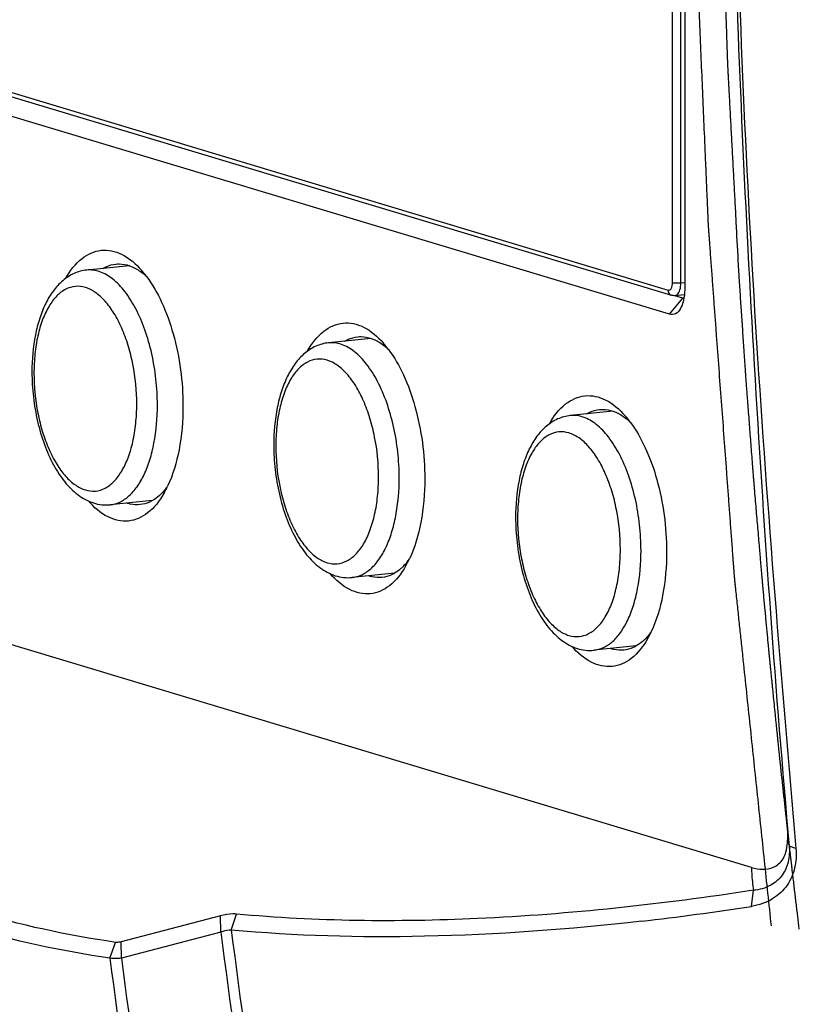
# Model space of a CAD drawing. Header units: millimetres. Extents: x 0 to 420, y 0 to 297.
# Tile 52 of 256: x 147.32 to 152.48, y 52.17 to 58.69. Entities that reach past the tile are written whole.
import ezdxf

# ---------------------------------------------------------------- set-up
doc = ezdxf.new("R2010")
doc.units = ezdxf.units.MM
doc.header["$LTSCALE"] = 23.1
doc.layers.get('0').update_dxf_attribs({"linetype": 'CONTINUOUS'})
doc.layers.add('02___PRT_ALL_AXES', color=7, linetype='CONTINUOUS')
doc.layers.add('03___PRT_ALL_CURVES', color=7, linetype='CONTINUOUS')

msp = doc.modelspace()

# ---------------------------------------------------------------- linework, layer by layer
at = {"color": 7, "linetype": 'Continuous'}
for p, q in [((151.6425, 56.9474), (151.6425, 65.3774)), ((151.6971, 56.9449), (151.6971, 65.3748)), ((151.7225, 65.373), (151.7225, 56.9037)), ((145.8925, 58.6178), (151.6125, 56.8974)), ((145.9156, 58.5829), (151.6356, 56.8625)), ((151.6225, 56.7368), (145.8825, 58.4632)), ((151.6971, 56.9449), (151.7225, 56.9474)), ((151.6571, 56.8604), (151.7205, 56.8668)), ((151.6225, 56.7368), (151.7091, 56.8439)), ((151.7091, 56.8439), (151.6568, 56.8597)), ((152.1646, 53.0777), (145.3403, 55.1302)), ((152.4025, 53.3484), (152.4025, 53.2574)), ((152.4054, 53.3116), (152.4136, 53.2193)), ((152.4582, 53.2035), (152.4136, 53.2193)), ((152.1634, 52.8196), (152.1768, 52.9267)), ((148.7221, 52.6636), (148.7561, 52.7691)), ((148.6514, 52.7571), (147.9935, 52.5857)), ((148.6532, 52.649), (148.6514, 52.7571)), ((148.6532, 52.649), (147.9953, 52.4774)), ((147.919, 52.4768), (147.9558, 52.582)), ((147.9953, 52.4774), (147.9935, 52.5857))]:
    msp.add_line(p, q, dxfattribs=at)
for centre, radius, start, end in [((147.621, 56.5826), 0.675, 36.71876, 41.32419), ((147.8758, 56.6815), 0.4181, 46.80356, 51.2994), ((149.221, 56.1014), 0.675, 36.71876, 41.32419), ((149.4758, 56.2002), 0.4181, 46.80356, 51.2994), ((150.821, 55.6202), 0.675, 36.71876, 41.32419), ((151.0758, 55.719), 0.4181, 46.80356, 51.2994), ((147.6901, 55.888), 0.6756, 330.12963, 334.72594), ((147.9553, 55.845), 0.4241, 320.97621, 324.61315), ((149.2901, 55.4067), 0.6756, 330.12963, 334.72594), ((149.5553, 55.3638), 0.4241, 320.97621, 324.61315), ((150.8901, 54.9255), 0.6756, 330.12963, 334.72594), ((151.1553, 54.8826), 0.4241, 320.97621, 324.61315), ((149.2088, 72.1147), 19.52, 276.55194, 278.70571), ((221.9121, 62.0005), 73.8533, 187.274456, 191.682275), ((221.9585, 61.9925), 73.8281, 187.25931, 191.655456), ((221.2099, 61.9911), 73.9058, 187.396514, 191.745796), ((221.2465, 61.9796), 73.8649, 187.391178, 191.762211)]:
    msp.add_arc(centre, radius, start, end, dxfattribs=at)
for points, knots in [([(152.17, 66.4601), (152.1071, 65.3563), (152.0229, 63.1562), (152.032, 59.8505), (152.1773, 56.5342), (152.3613, 54.3186), (152.4582, 53.2035)], [0, 0, 0, 0, 0.2499, 0.497526, 0.747003, 1, 1, 1, 1]), ([(152.0981, 65.5006), (152.0541, 64.4887), (151.9989, 62.4704), (152.0285, 59.4356), (152.1719, 56.3843), (152.3144, 54.3403), (152.4054, 53.3116)], [0, 0, 0, 0, 0.249034, 0.496304, 0.746055, 1, 1, 1, 1]), ([(147.6274, 56.9756), (147.6552, 57.0245), (147.7175, 57.1091), (147.8598, 57.1763), (148.0128, 57.1403), (148.0908, 57.0704), (148.1279, 57.0283)], [0, 0, 0, 0, 0.275483, 0.500775, 0.725578, 1, 1, 1, 1]), ([(147.8733, 57.0405), (147.8801, 57.0445), (147.9069, 57.0588), (147.9369, 57.0674), (147.9593, 57.0696)], [0, 0, 0, 0, 0.258919, 1, 1, 1, 1]), ([(147.9593, 57.0696), (147.9666, 57.0703), (147.9969, 57.0716), (148.0273, 57.0658), (148.0488, 57.0583)], [0, 0, 0, 0, 0.24487, 1, 1, 1, 1]), ([(147.7655, 57.0293), (147.7367, 57.0264), (147.6792, 57.0107), (147.6038, 56.9615), (147.5411, 56.8923), (147.4907, 56.8072), (147.4517, 56.7086), (147.4135, 56.558), (147.4033, 56.4375), (147.4033, 56.3555)], [0, 0, 0, 0, 0.104679, 0.210957, 0.321514, 0.439416, 0.566596, 0.703381, 1, 1, 1, 1]), ([(148.2333, 56.1359), (148.2333, 56.1932), (148.2269, 56.3076), (148.1993, 56.4749), (148.1549, 56.6316), (148.096, 56.7705), (148.0249, 56.8853), (147.9449, 56.9709), (147.8694, 57.0159), (147.809, 57.0303), (147.7797, 57.0307), (147.7655, 57.0293)], [0, 0, 0, 0, 0.156908, 0.313266, 0.463368, 0.602055, 0.725323, 0.831123, 0.920574, 0.961006, 1, 1, 1, 1]), ([(148.0488, 57.0583), (148.0564, 57.0556), (148.088, 57.0428), (148.1169, 57.024), (148.1372, 57.0078)], [0, 0, 0, 0, 0.235838, 1, 1, 1, 1]), ([(148.162, 56.9862), (148.2012, 56.9338), (148.2706, 56.811), (148.3714, 56.5272), (148.4025, 56.2902), (148.4025, 56.1296)], [0, 0, 0, 0, 0.21765, 0.46535, 1, 1, 1, 1]), ([(151.6125, 56.8974), (151.6161, 56.8963), (151.6256, 56.8973), (151.6354, 56.9093), (151.6412, 56.9265), (151.6425, 56.9401), (151.6425, 56.9474)], [0, 0, 0, 0, 0.175067, 0.385732, 0.665231, 1, 1, 1, 1]), ([(151.6425, 56.9474), (151.6503, 56.9451), (151.6688, 56.9438), (151.687, 56.9439), (151.6971, 56.9449)], [0, 0, 0, 0, 0.446592, 1, 1, 1, 1]), ([(151.6571, 56.8604), (151.6629, 56.861), (151.6796, 56.87), (151.6939, 56.902), (151.6971, 56.9293), (151.6971, 56.9449)], [0, 0, 0, 0, 0.17587, 0.529869, 1, 1, 1, 1]), ([(148.0967, 56.1423), (148.0967, 56.2307), (148.0838, 56.3626), (148.0423, 56.5298), (148.0007, 56.6435), (147.9501, 56.7423), (147.8921, 56.8228), (147.8284, 56.882), (147.7605, 56.9176), (147.69, 56.926), (147.6224, 56.9051), (147.5625, 56.8578), (147.5114, 56.7881), (147.4701, 56.6986), (147.4395, 56.5924), (147.4208, 56.4732), (147.4167, 56.3897), (147.4167, 56.3468)], [0, 0, 0, 0, 0.162018, 0.240859, 0.31522, 0.383251, 0.443658, 0.496012, 0.541203, 0.581938, 0.622564, 0.667477, 0.71947, 0.779508, 0.847213, 0.921317, 1, 1, 1, 1]), ([(151.6125, 56.8974), (151.6125, 56.8897), (151.6162, 56.8745), (151.6289, 56.8646), (151.6356, 56.8625)], [0, 0, 0, 0, 0.522415, 1, 1, 1, 1]), ([(151.7225, 56.9037), (151.7225, 56.8913), (151.7203, 56.8474), (151.7102, 56.8027), (151.6943, 56.7752)], [0, 0, 0, 0, 0.280643, 1, 1, 1, 1]), ([(151.6943, 56.7752), (151.6864, 56.7614), (151.6673, 56.7368), (151.635, 56.733), (151.6225, 56.7368)], [0, 0, 0, 0, 0.548459, 1, 1, 1, 1]), ([(149.2274, 56.4944), (149.2552, 56.5433), (149.3175, 56.6278), (149.4598, 56.6951), (149.6128, 56.6591), (149.6908, 56.5892), (149.7279, 56.5471)], [0, 0, 0, 0, 0.275483, 0.500775, 0.725577, 1, 1, 1, 1]), ([(149.3655, 56.5481), (149.3367, 56.5452), (149.2792, 56.5295), (149.2038, 56.4803), (149.1411, 56.411), (149.0907, 56.326), (149.0517, 56.2274), (149.0135, 56.0768), (149.0033, 55.9563), (149.0033, 55.8742)], [0, 0, 0, 0, 0.104679, 0.210957, 0.321514, 0.439416, 0.566596, 0.703381, 1, 1, 1, 1]), ([(149.8333, 55.6547), (149.8333, 55.712), (149.8269, 55.8264), (149.7993, 55.9936), (149.7549, 56.1504), (149.6959, 56.2893), (149.6249, 56.404), (149.5449, 56.4897), (149.4694, 56.5347), (149.409, 56.5491), (149.3797, 56.5495), (149.3655, 56.5481)], [0, 0, 0, 0, 0.156908, 0.313266, 0.463368, 0.602055, 0.725323, 0.831123, 0.920574, 0.961006, 1, 1, 1, 1]), ([(149.4734, 56.5593), (149.4801, 56.5633), (149.5069, 56.5776), (149.5369, 56.5861), (149.5593, 56.5884)], [0, 0, 0, 0, 0.258919, 1, 1, 1, 1]), ([(149.5593, 56.5884), (149.5666, 56.5891), (149.5969, 56.5904), (149.6273, 56.5846), (149.6488, 56.577)], [0, 0, 0, 0, 0.24487, 1, 1, 1, 1]), ([(149.6488, 56.577), (149.6564, 56.5744), (149.688, 56.5616), (149.7169, 56.5428), (149.7372, 56.5266)], [0, 0, 0, 0, 0.235838, 1, 1, 1, 1]), ([(149.762, 56.505), (149.8012, 56.4526), (149.8706, 56.3298), (149.9714, 56.046), (150.0025, 55.809), (150.0025, 55.6483)], [0, 0, 0, 0, 0.21765, 0.46535, 1, 1, 1, 1]), ([(149.6967, 55.661), (149.6967, 55.7495), (149.6838, 55.8814), (149.6423, 56.0486), (149.6007, 56.1623), (149.5501, 56.2611), (149.4921, 56.3415), (149.4284, 56.4008), (149.3605, 56.4363), (149.29, 56.4448), (149.2224, 56.4238), (149.1625, 56.3766), (149.1114, 56.3069), (149.0701, 56.2173), (149.0395, 56.1111), (149.0208, 55.992), (149.0167, 55.9085), (149.0167, 55.8656)], [0, 0, 0, 0, 0.162018, 0.240859, 0.31522, 0.383251, 0.443658, 0.496012, 0.541203, 0.581938, 0.622564, 0.667477, 0.71947, 0.779508, 0.847213, 0.921317, 1, 1, 1, 1]), ([(147.4033, 56.3555), (147.4033, 56.3003), (147.4097, 56.1902), (147.4371, 56.0292), (147.4813, 55.8779), (147.5408, 55.7426), (147.6148, 55.6283), (147.7031, 55.5393), (147.7908, 55.4915), (147.865, 55.4755), (147.9026, 55.4752), (147.9212, 55.4771)], [0, 0, 0, 0, 0.147499, 0.294399, 0.435876, 0.567983, 0.688549, 0.798118, 0.90024, 0.950218, 1, 1, 1, 1]), ([(147.4167, 56.3468), (147.4167, 56.2583), (147.4296, 56.1264), (147.4712, 55.9592), (147.5127, 55.8455), (147.5634, 55.7467), (147.6214, 55.6663), (147.685, 55.607), (147.753, 55.5715), (147.8234, 55.563), (147.8911, 55.584), (147.951, 55.6312), (148.0021, 55.701), (148.0434, 55.7905), (148.074, 55.8967), (148.0927, 56.0158), (148.0967, 56.0993), (148.0967, 56.1423)], [0, 0, 0, 0, 0.162018, 0.240859, 0.31522, 0.383251, 0.443658, 0.496012, 0.541203, 0.581938, 0.622564, 0.667477, 0.71947, 0.779508, 0.847213, 0.921317, 1, 1, 1, 1]), ([(150.8274, 56.0131), (150.8552, 56.062), (150.9175, 56.1466), (151.0598, 56.2139), (151.2128, 56.1778), (151.2908, 56.1079), (151.3279, 56.0659)], [0, 0, 0, 0, 0.275483, 0.500775, 0.725577, 1, 1, 1, 1]), ([(147.9212, 55.4771), (147.9432, 55.4793), (147.9886, 55.4924), (148.0496, 55.5347), (148.1034, 55.5976), (148.1493, 55.6788), (148.1862, 55.7762), (148.2234, 55.929), (148.2333, 56.0518), (148.2333, 56.1359)], [0, 0, 0, 0, 0.084778, 0.176667, 0.280641, 0.399017, 0.531978, 0.678206, 1, 1, 1, 1]), ([(148.4025, 56.1296), (148.4025, 56.0326), (148.3878, 55.8514), (148.337, 55.6754), (148.301, 55.5995)], [0, 0, 0, 0, 0.53591, 1, 1, 1, 1]), ([(151.0734, 56.078), (151.0801, 56.0821), (151.1069, 56.0963), (151.1369, 56.1049), (151.1593, 56.1071)], [0, 0, 0, 0, 0.258919, 1, 1, 1, 1]), ([(151.1593, 56.1071), (151.1666, 56.1079), (151.1969, 56.1092), (151.2273, 56.1033), (151.2488, 56.0958)], [0, 0, 0, 0, 0.24487, 1, 1, 1, 1]), ([(151.2488, 56.0958), (151.2564, 56.0932), (151.288, 56.0804), (151.3169, 56.0616), (151.3372, 56.0453)], [0, 0, 0, 0, 0.235838, 1, 1, 1, 1]), ([(150.9655, 56.0669), (150.9367, 56.064), (150.8792, 56.0483), (150.8038, 55.9991), (150.7411, 55.9298), (150.6907, 55.8447), (150.6517, 55.7462), (150.6135, 55.5956), (150.6033, 55.4751), (150.6033, 55.393)], [0, 0, 0, 0, 0.104679, 0.210957, 0.321514, 0.439416, 0.566596, 0.703381, 1, 1, 1, 1]), ([(151.4333, 55.1734), (151.4333, 55.2307), (151.4269, 55.3452), (151.3993, 55.5124), (151.3549, 55.6692), (151.2959, 55.8081), (151.2249, 55.9228), (151.1449, 56.0085), (151.0694, 56.0535), (151.009, 56.0679), (150.9797, 56.0683), (150.9655, 56.0669)], [0, 0, 0, 0, 0.156908, 0.313266, 0.463368, 0.602055, 0.725323, 0.831123, 0.920574, 0.961006, 1, 1, 1, 1]), ([(151.362, 56.0237), (151.4012, 55.9714), (151.4706, 55.8485), (151.5714, 55.5648), (151.6025, 55.3278), (151.6025, 55.1671)], [0, 0, 0, 0, 0.21765, 0.46535, 1, 1, 1, 1]), ([(151.2967, 55.1798), (151.2967, 55.2682), (151.2838, 55.4002), (151.2423, 55.5674), (151.2007, 55.6811), (151.1501, 55.7799), (151.0921, 55.8603), (151.0284, 55.9195), (150.9605, 55.9551), (150.89, 55.9635), (150.8224, 55.9426), (150.7625, 55.8953), (150.7114, 55.8256), (150.6701, 55.7361), (150.6395, 55.6299), (150.6208, 55.5108), (150.6167, 55.4273), (150.6167, 55.3843)], [0, 0, 0, 0, 0.162018, 0.240859, 0.31522, 0.383251, 0.443658, 0.496012, 0.541203, 0.581938, 0.622564, 0.667477, 0.71947, 0.779508, 0.847213, 0.921317, 1, 1, 1, 1]), ([(149.0033, 55.8742), (149.0033, 55.8191), (149.0097, 55.7089), (149.0371, 55.548), (149.0813, 55.3967), (149.1408, 55.2614), (149.2148, 55.147), (149.3031, 55.058), (149.3908, 55.0102), (149.465, 54.9942), (149.5026, 54.994), (149.5211, 54.9959)], [0, 0, 0, 0, 0.147499, 0.294399, 0.435876, 0.567983, 0.688549, 0.798118, 0.90024, 0.950218, 1, 1, 1, 1]), ([(149.0167, 55.8656), (149.0167, 55.7771), (149.0296, 55.6452), (149.0712, 55.478), (149.1127, 55.3643), (149.1634, 55.2655), (149.2214, 55.1851), (149.285, 55.1258), (149.353, 55.0902), (149.4234, 55.0818), (149.4911, 55.1027), (149.551, 55.15), (149.6021, 55.2197), (149.6434, 55.3092), (149.674, 55.4155), (149.6927, 55.5346), (149.6967, 55.6181), (149.6967, 55.661)], [0, 0, 0, 0, 0.162018, 0.240859, 0.31522, 0.383251, 0.443658, 0.496012, 0.541203, 0.581938, 0.622564, 0.667477, 0.71947, 0.779508, 0.847213, 0.921317, 1, 1, 1, 1]), ([(149.5211, 54.9959), (149.5432, 54.9981), (149.5886, 55.0111), (149.6496, 55.0535), (149.7034, 55.1164), (149.7493, 55.1976), (149.7862, 55.295), (149.8234, 55.4478), (149.8333, 55.5706), (149.8333, 55.6547)], [0, 0, 0, 0, 0.084778, 0.176667, 0.280641, 0.399017, 0.531978, 0.678206, 1, 1, 1, 1]), ([(150.0025, 55.6483), (150.0025, 55.5514), (149.9878, 55.3702), (149.937, 55.1942), (149.901, 55.1183)], [0, 0, 0, 0, 0.53591, 1, 1, 1, 1]), ([(148.2759, 55.5515), (148.248, 55.503), (148.1856, 55.4192), (148.0433, 55.3534), (147.891, 55.3903), (147.8132, 55.4603), (147.7762, 55.5024)], [0, 0, 0, 0, 0.27466, 0.499703, 0.724933, 1, 1, 1, 1]), ([(148.202, 55.5051), (148.1954, 55.5013), (148.1694, 55.4878), (148.1405, 55.4797), (148.1189, 55.4776)], [0, 0, 0, 0, 0.258367, 1, 1, 1, 1]), ([(148.2578, 55.5482), (148.2535, 55.5439), (148.2362, 55.5278), (148.2171, 55.5138), (148.202, 55.5051)], [0, 0, 0, 0, 0.260821, 1, 1, 1, 1]), ([(148.1189, 55.4776), (148.0974, 55.4754), (148.0676, 55.4775), (148.0396, 55.4855), (148.0325, 55.4878)], [0, 0, 0, 0, 0.741728, 1, 1, 1, 1]), ([(150.6033, 55.393), (150.6033, 55.3379), (150.6097, 55.2277), (150.6371, 55.0667), (150.6813, 54.9155), (150.7408, 54.7801), (150.8148, 54.6658), (150.9031, 54.5768), (150.9908, 54.529), (151.065, 54.513), (151.1026, 54.5128), (151.1211, 54.5146)], [0, 0, 0, 0, 0.147499, 0.294399, 0.435876, 0.567983, 0.688549, 0.798118, 0.90024, 0.950218, 1, 1, 1, 1]), ([(150.6167, 55.3843), (150.6167, 55.2959), (150.6296, 55.1639), (150.6712, 54.9967), (150.7127, 54.8831), (150.7634, 54.7843), (150.8214, 54.7038), (150.885, 54.6446), (150.953, 54.609), (151.0234, 54.6006), (151.0911, 54.6215), (151.151, 54.6688), (151.2021, 54.7385), (151.2434, 54.828), (151.274, 54.9342), (151.2927, 55.0534), (151.2967, 55.1369), (151.2967, 55.1798)], [0, 0, 0, 0, 0.162018, 0.240859, 0.31522, 0.383251, 0.443658, 0.496012, 0.541203, 0.581938, 0.622564, 0.667477, 0.71947, 0.779508, 0.847213, 0.921317, 1, 1, 1, 1]), ([(151.1211, 54.5146), (151.1432, 54.5168), (151.1886, 54.5299), (151.2496, 54.5723), (151.3034, 54.6351), (151.3493, 54.7164), (151.3862, 54.8138), (151.4234, 54.9666), (151.4333, 55.0894), (151.4333, 55.1734)], [0, 0, 0, 0, 0.084778, 0.176667, 0.280641, 0.399017, 0.531978, 0.678206, 1, 1, 1, 1]), ([(151.6025, 55.1671), (151.6025, 55.0702), (151.5878, 54.8889), (151.537, 54.7129), (151.501, 54.6371)], [0, 0, 0, 0, 0.53591, 1, 1, 1, 1]), ([(149.8759, 55.0703), (149.848, 55.0218), (149.7856, 54.938), (149.6433, 54.8722), (149.491, 54.9091), (149.4132, 54.9791), (149.3762, 55.0212)], [0, 0, 0, 0, 0.27466, 0.499703, 0.724933, 1, 1, 1, 1]), ([(149.8578, 55.067), (149.8535, 55.0627), (149.8362, 55.0466), (149.8171, 55.0325), (149.802, 55.0238)], [0, 0, 0, 0, 0.260821, 1, 1, 1, 1]), ([(149.7189, 54.9964), (149.6974, 54.9942), (149.6676, 54.9963), (149.6396, 55.0042), (149.6325, 55.0066)], [0, 0, 0, 0, 0.741728, 1, 1, 1, 1]), ([(149.802, 55.0238), (149.7954, 55.02), (149.7694, 55.0066), (149.7405, 54.9985), (149.7189, 54.9964)], [0, 0, 0, 0, 0.258367, 1, 1, 1, 1]), ([(151.4759, 54.589), (151.448, 54.5406), (151.3856, 54.4568), (151.2433, 54.3909), (151.091, 54.4279), (151.0132, 54.4978), (150.9762, 54.5399)], [0, 0, 0, 0, 0.27466, 0.499703, 0.724933, 1, 1, 1, 1]), ([(151.4578, 54.5858), (151.4535, 54.5815), (151.4362, 54.5654), (151.4171, 54.5513), (151.402, 54.5426)], [0, 0, 0, 0, 0.260821, 1, 1, 1, 1]), ([(151.3189, 54.5151), (151.2974, 54.513), (151.2676, 54.5151), (151.2396, 54.523), (151.2325, 54.5254)], [0, 0, 0, 0, 0.741728, 1, 1, 1, 1]), ([(151.402, 54.5426), (151.3954, 54.5388), (151.3694, 54.5254), (151.3405, 54.5173), (151.3189, 54.5151)], [0, 0, 0, 0, 0.258367, 1, 1, 1, 1]), ([(152.1646, 53.0777), (152.1885, 53.0705), (152.2376, 53.0613), (152.3015, 53.0716), (152.3471, 53.1), (152.3927, 53.1551), (152.4025, 53.2156), (152.4025, 53.2574)], [0, 0, 0, 0, 0.208825, 0.412722, 0.523068, 0.650899, 1, 1, 1, 1]), ([(152.4136, 53.2193), (152.4167, 53.1848), (152.4136, 53.1166), (152.3725, 53.0215), (152.2902, 52.9493), (152.2164, 52.9298), (152.1768, 52.9267)], [0, 0, 0, 0, 0.246742, 0.476516, 0.717529, 1, 1, 1, 1]), ([(152.4582, 53.2035), (152.462, 53.1606), (152.4575, 53.0748), (152.4061, 52.9544), (152.3052, 52.8587), (152.2132, 52.8273), (152.1634, 52.8196)], [0, 0, 0, 0, 0.241916, 0.472645, 0.717194, 1, 1, 1, 1]), ([(147.9558, 52.582), (147.6382, 52.6295), (147.0423, 52.7549), (146.4722, 52.9744), (146.2179, 53.1047)], [0, 0, 0, 0, 0.529059, 1, 1, 1, 1]), ([(152.1646, 53.0777), (152.1647, 53.0648), (152.1663, 53.0143), (152.1714, 52.9639), (152.1768, 52.9267)], [0, 0, 0, 0, 0.254651, 1, 1, 1, 1]), ([(147.919, 52.4768), (147.5996, 52.5247), (147.0001, 52.6509), (146.4267, 52.8716), (146.1708, 53.0026)], [0, 0, 0, 0, 0.529094, 1, 1, 1, 1]), ([(152.1768, 52.9267), (151.5722, 52.8336), (150.4334, 52.7094), (149.2857, 52.7199), (148.7561, 52.7691)], [0, 0, 0, 0, 0.534922, 1, 1, 1, 1]), ([(148.7561, 52.7691), (148.7486, 52.7697), (148.7133, 52.7706), (148.6782, 52.7641), (148.6514, 52.7571)], [0, 0, 0, 0, 0.213504, 1, 1, 1, 1]), ([(151.4361, 52.7222), (150.9594, 52.6678), (150.0546, 52.6003), (149.1465, 52.624), (148.7221, 52.6636)], [0, 0, 0, 0, 0.5296, 1, 1, 1, 1]), ([(148.7221, 52.6636), (148.7172, 52.6638), (148.6935, 52.6629), (148.6705, 52.6558), (148.6532, 52.649)], [0, 0, 0, 0, 0.210934, 1, 1, 1, 1]), ([(147.9935, 52.5857), (147.99, 52.5847), (147.9776, 52.582), (147.9647, 52.5807), (147.9558, 52.582)], [0, 0, 0, 0, 0.290377, 1, 1, 1, 1]), ([(147.9953, 52.4774), (147.988, 52.4764), (147.9627, 52.4738), (147.9369, 52.4736), (147.919, 52.4768)], [0, 0, 0, 0, 0.287794, 1, 1, 1, 1])]:
    msp.add_open_spline(points, degree=3, knots=knots, dxfattribs=at)
for points in [[(151.6571, 56.8604), (151.6499, 56.8597), (151.6425, 56.8605), (151.6356, 56.8625)], [(151.7172, 56.8428), (151.7145, 56.8427), (151.7117, 56.8432), (151.7091, 56.8439)], [(148.2847, 55.578), (148.2763, 55.5676), (148.2674, 55.5576), (148.2578, 55.5482)], [(149.8847, 55.0967), (149.8763, 55.0864), (149.8674, 55.0764), (149.8578, 55.067)], [(151.4847, 54.6155), (151.4763, 54.6051), (151.4674, 54.5952), (151.4578, 54.5858)], [(152.4025, 53.2574), (152.4059, 53.2446), (152.4097, 53.232), (152.4136, 53.2193)]]:
    msp.add_open_spline(points, degree=3, dxfattribs=at)
at = {"layer": '02___PRT_ALL_AXES', "color": 7, "linetype": 'Continuous'}
for p, q in [((148.0488, 57.0577), (147.7655, 57.0293)), ((151.7188, 56.8449), (151.7091, 56.8439)), ((149.6488, 56.5765), (149.3655, 56.5481)), ((151.2488, 56.0953), (150.9655, 56.0669)), ((148.202, 55.5052), (147.9212, 55.4771)), ((149.802, 55.024), (149.5211, 54.9959)), ((151.402, 54.5428), (151.1211, 54.5146))]:
    msp.add_line(p, q, dxfattribs=at)
at = {"layer": '03___PRT_ALL_CURVES', "color": 40, "linetype": 'Continuous'}
msp.add_line((152.4052, 53.3114), (152.4029, 53.3322), dxfattribs=at)
for points, knots in [([(152.2961, 52.6908), (152.2809, 52.835), (152.2503, 53.1236), (152.2122, 53.4844), (152.1817, 53.7729), (152.1588, 53.9894), (152.1359, 54.2058), (152.1168, 54.3862), (152.1016, 54.5305), (152.0901, 54.6387), (152.0806, 54.7289), (152.073, 54.801), (152.0672, 54.8551), (152.0625, 54.9002), (152.0587, 54.9363), (152.0563, 54.9588), (152.0544, 54.9769), (152.0532, 54.9882), (152.0523, 54.996), (152.0519, 55.0006), (152.0516, 55.0051), (152.0511, 55.0108), (152.0505, 55.0198), (152.0496, 55.0312), (152.0483, 55.0494), (152.0466, 55.0721), (152.0446, 55.0993), (152.0419, 55.1356), (152.0372, 55.1992), (152.0304, 55.2899), (152.0224, 55.3989), (152.0143, 55.5078), (152.0062, 55.6168), (151.9954, 55.762), (151.982, 55.9436), (151.9658, 56.1615), (151.9496, 56.3794), (151.9362, 56.5609), (151.9254, 56.7062), (151.9173, 56.8151), (151.9092, 56.9241), (151.9012, 57.033), (151.8944, 57.1238), (151.8897, 57.1874), (151.887, 57.2237), (151.885, 57.2509), (151.8833, 57.2736), (151.882, 57.2918), (151.8811, 57.3031), (151.8805, 57.3122), (151.88, 57.3179), (151.8797, 57.3224), (151.8795, 57.327), (151.8791, 57.335), (151.8786, 57.3464), (151.8779, 57.3646), (151.8769, 57.3874), (151.8753, 57.424), (151.8733, 57.4696), (151.871, 57.5244), (151.8679, 57.5974), (151.8639, 57.6887), (151.8592, 57.7982), (151.8529, 57.9442), (151.8451, 58.1268), (151.8357, 58.3459), (151.8263, 58.5649), (151.8169, 58.784), (151.809, 58.9666), (151.8027, 59.1126), (151.798, 59.2222), (151.7941, 59.3134), (151.791, 59.3865), (151.7886, 59.4412), (151.7863, 59.496), (151.7843, 59.5416), (151.7827, 59.5781), (151.7818, 59.601), (151.781, 59.6192), (151.7804, 59.6329), (151.7799, 59.6443), (151.7795, 59.6523), (151.7794, 59.6569), (151.7792, 59.6603), (151.7792, 59.6637), (151.7791, 59.6683), (151.779, 59.6763), (151.7789, 59.6878), (151.7787, 59.7015), (151.7785, 59.7199), (151.7782, 59.7428), (151.7778, 59.7795), (151.7772, 59.8253), (151.7766, 59.8803), (151.7759, 59.9353), (151.775, 60.0086), (151.7739, 60.1003), (151.7726, 60.2103), (151.7708, 60.3569), (151.7686, 60.5403), (151.7659, 60.7602), (151.7633, 60.9802), (151.7606, 61.2002), (151.7584, 61.3835), (151.7566, 61.5302), (151.7553, 61.6402), (151.7542, 61.7319), (151.7533, 61.8052), (151.7527, 61.8602), (151.7521, 61.906), (151.7517, 61.9427), (151.7514, 61.9656), (151.7512, 61.9839), (151.751, 61.9954), (151.7509, 62.0034), (151.7509, 62.008), (151.751, 62.0126), (151.7511, 62.0183), (151.7513, 62.0275), (151.7515, 62.039), (151.7518, 62.0574), (151.7522, 62.0804), (151.7528, 62.108), (151.7534, 62.1447), (151.7546, 62.2091), (151.7564, 62.301), (151.7584, 62.4113), (151.7605, 62.5217), (151.7625, 62.632), (151.7653, 62.7791), (151.7687, 62.9629), (151.7728, 63.1836), (151.7762, 63.3674), (151.7789, 63.5145), (151.781, 63.6248), (151.783, 63.7352), (151.7851, 63.8455), (151.7871, 63.9558), (151.7889, 64.0477), (151.7902, 64.1213), (151.7911, 64.1672), (151.7918, 64.204), (151.7923, 64.2316), (151.7928, 64.2592), (151.7933, 64.2868), (151.7937, 64.3097), (151.794, 64.3258), (151.7942, 64.335), (151.7943, 64.3419), (151.7945, 64.3488), (151.7946, 64.354), (151.7946, 64.3574), (151.7947, 64.3589), (151.7947, 64.36), (151.7947, 64.3612), (151.7948, 64.3635), (151.795, 64.3666), (151.7952, 64.3717), (151.7956, 64.378), (151.7961, 64.3881), (151.7967, 64.4007), (151.7975, 64.4158), (151.7985, 64.436), (151.7998, 64.4612), (151.8013, 64.4915), (151.8034, 64.5319), (151.8059, 64.5824), (151.809, 64.6429), (151.812, 64.7035), (151.8161, 64.7843), (151.8212, 64.8852), (151.8274, 65.0063), (151.8335, 65.1275), (151.8417, 65.289), (151.8519, 65.4908), (151.8642, 65.7331), (151.8764, 65.9754), (151.8887, 66.2176), (151.905, 66.5406), (151.9173, 66.7829), (151.9255, 66.9444)], [0, 0, 0, 0, 0.03125, 0.0625, 0.078125, 0.09375, 0.109375, 0.125, 0.132812, 0.140625, 0.148438, 0.152344, 0.15625, 0.160156, 0.162109, 0.164062, 0.165039, 0.166016, 0.166504, 0.166748, 0.166992, 0.16748, 0.167969, 0.168945, 0.169922, 0.171875, 0.173828, 0.175781, 0.179688, 0.1875, 0.195312, 0.203125, 0.210938, 0.21875, 0.234375, 0.25, 0.265625, 0.28125, 0.289062, 0.296875, 0.304688, 0.3125, 0.320312, 0.324219, 0.326172, 0.328125, 0.330078, 0.331055, 0.332031, 0.33252, 0.333008, 0.333252, 0.333496, 0.333984, 0.334961, 0.335938, 0.337891, 0.339844, 0.34375, 0.347656, 0.351562, 0.359375, 0.367188, 0.375, 0.390625, 0.40625, 0.421875, 0.4375, 0.453125, 0.460938, 0.46875, 0.476562, 0.480469, 0.484375, 0.488281, 0.492188, 0.494141, 0.496094, 0.49707, 0.498047, 0.499023, 0.499512, 0.499756, 0.5, 0.500244, 0.500488, 0.500977, 0.501953, 0.50293, 0.503906, 0.505859, 0.507812, 0.511719, 0.515625, 0.519531, 0.523438, 0.53125, 0.539062, 0.546875, 0.5625, 0.578125, 0.59375, 0.609375, 0.625, 0.632812, 0.640625, 0.648438, 0.652344, 0.65625, 0.660156, 0.662109, 0.664062, 0.665039, 0.666016, 0.666504, 0.666748, 0.666992, 0.66748, 0.667969, 0.668945, 0.669922, 0.671875, 0.673828, 0.675781, 0.679688, 0.6875, 0.695312, 0.703125, 0.710938, 0.71875, 0.734375, 0.75, 0.765625, 0.773438, 0.78125, 0.789062, 0.796875, 0.804688, 0.8125, 0.816406, 0.820312, 0.822266, 0.824219, 0.826172, 0.828125, 0.830078, 0.831055, 0.831543, 0.832031, 0.83252, 0.833008, 0.83313, 0.833252, 0.833313, 0.833374, 0.833496, 0.83374, 0.833984, 0.834473, 0.834961, 0.835938, 0.836914, 0.837891, 0.839844, 0.841797, 0.84375, 0.847656, 0.851562, 0.855469, 0.859375, 0.867188, 0.875, 0.882812, 0.890625, 0.90625, 0.921875, 0.9375, 0.953125, 0.96875, 1, 1, 1, 1]), ([(152.0822, 56.9937), (152.0776, 57.081), (152.0706, 57.2121), (152.0613, 57.3868), (152.0543, 57.5178), (152.0473, 57.6489), (152.0403, 57.7799), (152.0344, 57.8891), (152.0298, 57.9765), (152.0263, 58.042), (152.0228, 58.1075), (152.0199, 58.1621), (152.0175, 58.2058), (152.0158, 58.2386), (152.014, 58.2713), (152.0126, 58.2986), (152.0114, 58.3205), (152.0105, 58.3368), (152.0098, 58.3505), (152.0092, 58.3614), (152.0088, 58.3696), (152.0084, 58.3764), (152.0081, 58.3819), (152.008, 58.3853), (152.0078, 58.388), (152.0077, 58.3897), (152.0077, 58.3909), (152.0076, 58.3916), (152.0076, 58.3924), (152.0076, 58.3934), (152.0075, 58.3958), (152.0074, 58.3994), (152.0072, 58.4042), (152.007, 58.409), (152.0068, 58.4154), (152.0065, 58.4266), (152.0059, 58.4426), (152.0053, 58.4617), (152.0047, 58.4809), (152.004, 58.5001), (152.0032, 58.5256), (152.0021, 58.5576), (152.0004, 58.6087), (151.9983, 58.6726), (151.9957, 58.7493), (151.9932, 58.826), (151.9906, 58.9026), (151.9881, 58.9793), (151.9847, 59.0816), (151.9805, 59.2093), (151.9754, 59.3627), (151.9703, 59.5161), (151.966, 59.6439), (151.9626, 59.7461), (151.9601, 59.8228), (151.958, 59.8867), (151.9563, 59.9378), (151.9552, 59.9698), (151.9544, 59.9953), (151.9538, 60.0113), (151.9534, 60.0225), (151.9533, 60.0289), (151.9532, 60.0353), (151.9531, 60.0433), (151.953, 60.0561), (151.9528, 60.0721), (151.9525, 60.0977), (151.9521, 60.1298), (151.9517, 60.1682), (151.9511, 60.2195), (151.95, 60.3092), (151.9485, 60.4374), (151.9467, 60.5911), (151.945, 60.7449), (151.9432, 60.8987), (151.9414, 61.0525), (151.9399, 61.1807), (151.9387, 61.2832), (151.9378, 61.3601), (151.9369, 61.437), (151.9362, 61.501), (151.9356, 61.5523), (151.9352, 61.5843), (151.9349, 61.61), (151.9347, 61.6292), (151.9345, 61.6452), (151.9344, 61.6564), (151.9343, 61.6628), (151.9342, 61.6676), (151.9343, 61.6725), (151.9343, 61.6789), (151.9345, 61.6901), (151.9346, 61.7062), (151.9348, 61.7254), (151.9351, 61.7511), (151.9354, 61.7832), (151.9359, 61.8346), (151.9365, 61.8988), (151.9373, 61.9759), (151.938, 62.0529), (151.9391, 62.1557), (151.9403, 62.2841), (151.9419, 62.4382), (151.9434, 62.5924), (151.9449, 62.7465), (151.9464, 62.9006), (151.9477, 63.029), (151.9486, 63.1189), (151.9491, 63.1703), (151.9495, 63.2089), (151.9498, 63.241), (151.95, 63.2666), (151.9502, 63.2827), (151.9503, 63.2955), (151.9504, 63.3036), (151.9504, 63.31), (151.9506, 63.3164), (151.951, 63.3277), (151.9515, 63.3438), (151.9523, 63.3695), (151.9533, 63.4016), (151.9549, 63.4531), (151.9569, 63.5174), (151.9593, 63.5946), (151.9626, 63.6975), (151.9666, 63.8261), (151.9714, 63.9805), (151.9762, 64.1349), (151.9811, 64.2892), (151.9851, 64.4179), (151.9883, 64.5208), (151.9907, 64.598), (151.9931, 64.6752), (151.9952, 64.7395), (151.9968, 64.7909), (151.998, 64.8295), (151.999, 64.8617), (151.9998, 64.8874), (152.0004, 64.9067), (152.0009, 64.9228), (152.0013, 64.9356), (152.0015, 64.9437), (152.0017, 64.9501), (152.0019, 64.9541), (152.002, 64.9569), (152.002, 64.9586), (152.0021, 64.9603), (152.0022, 64.9625), (152.0025, 64.9676), (152.0029, 64.9754), (152.0035, 64.9857), (152.004, 64.9961), (152.0048, 65.0099), (152.0061, 65.034), (152.0079, 65.0685), (152.0101, 65.1099), (152.0123, 65.1513), (152.0145, 65.1927), (152.0175, 65.2478), (152.0212, 65.3168), (152.027, 65.4272), (152.0344, 65.5651), (152.0433, 65.7307), (152.0521, 65.8962), (152.0609, 66.0617), (152.0698, 66.2273), (152.0816, 66.448), (152.0904, 66.6135), (152.0963, 66.7239)], [0, 0, 0, 0, 0.03125, 0.046875, 0.0625, 0.078125, 0.09375, 0.109375, 0.117188, 0.125, 0.132812, 0.140625, 0.144531, 0.148438, 0.152344, 0.15625, 0.158203, 0.160156, 0.162109, 0.163086, 0.164062, 0.165039, 0.165527, 0.166016, 0.16626, 0.166504, 0.166626, 0.166687, 0.166748, 0.16687, 0.166992, 0.16748, 0.167969, 0.168457, 0.168945, 0.169922, 0.171875, 0.173828, 0.175781, 0.177734, 0.179688, 0.183594, 0.1875, 0.195312, 0.203125, 0.210938, 0.21875, 0.226562, 0.234375, 0.25, 0.265625, 0.28125, 0.296875, 0.304688, 0.3125, 0.320312, 0.324219, 0.328125, 0.330078, 0.332031, 0.333008, 0.333496, 0.333984, 0.334961, 0.335938, 0.337891, 0.339844, 0.34375, 0.347656, 0.351562, 0.359375, 0.375, 0.390625, 0.40625, 0.421875, 0.4375, 0.453125, 0.460938, 0.46875, 0.476562, 0.484375, 0.488281, 0.492188, 0.494141, 0.496094, 0.498047, 0.499023, 0.499512, 0.5, 0.500488, 0.500977, 0.501953, 0.503906, 0.505859, 0.507812, 0.511719, 0.515625, 0.523438, 0.53125, 0.539062, 0.546875, 0.5625, 0.578125, 0.59375, 0.609375, 0.625, 0.640625, 0.648438, 0.652344, 0.65625, 0.660156, 0.662109, 0.664062, 0.665039, 0.666016, 0.666504, 0.666992, 0.667969, 0.669922, 0.671875, 0.675781, 0.679688, 0.6875, 0.695312, 0.703125, 0.71875, 0.734375, 0.75, 0.765625, 0.78125, 0.789062, 0.796875, 0.804688, 0.8125, 0.816406, 0.820312, 0.824219, 0.826172, 0.828125, 0.830078, 0.831055, 0.832031, 0.83252, 0.833008, 0.833252, 0.833374, 0.833496, 0.83374, 0.833984, 0.834961, 0.835938, 0.836914, 0.837891, 0.839844, 0.84375, 0.847656, 0.851562, 0.855469, 0.859375, 0.867188, 0.875, 0.890625, 0.90625, 0.921875, 0.9375, 0.953125, 0.96875, 1, 1, 1, 1]), ([(152.4029, 53.3322), (152.3997, 53.361), (152.395, 53.4042), (152.3887, 53.4618), (152.384, 53.505), (152.3793, 53.5482), (152.3745, 53.5914), (152.3706, 53.6274), (152.3674, 53.6562), (152.3651, 53.6778), (152.3627, 53.6993), (152.3607, 53.7173), (152.3592, 53.7317), (152.358, 53.7425), (152.3568, 53.7533), (152.3558, 53.7623), (152.355, 53.7695), (152.3544, 53.7749), (152.3539, 53.7794), (152.3535, 53.783), (152.3532, 53.7857), (152.353, 53.788), (152.3528, 53.7898), (152.3527, 53.7909), (152.3526, 53.7918), (152.3525, 53.7924), (152.3525, 53.7928), (152.3525, 53.793), (152.3524, 53.7934), (152.3524, 53.7938), (152.3523, 53.7948), (152.3521, 53.7963), (152.3519, 53.7983), (152.3517, 53.8004), (152.3514, 53.8031), (152.3509, 53.8078), (152.3503, 53.8146), (152.3494, 53.8227), (152.3486, 53.8308), (152.3478, 53.8389), (152.3467, 53.8497), (152.3453, 53.8632), (152.3431, 53.8849), (152.3404, 53.9119), (152.3371, 53.9444), (152.3338, 53.9768), (152.3305, 54.0093), (152.3272, 54.0417), (152.3228, 54.085), (152.3173, 54.1391), (152.3118, 54.1932), (152.3074, 54.2364), (152.3041, 54.2689), (152.3008, 54.3013), (152.2975, 54.3338), (152.2943, 54.3663), (152.2915, 54.3933), (152.2893, 54.4149), (152.2879, 54.4285), (152.2868, 54.4393), (152.286, 54.4474), (152.2852, 54.4555), (152.2844, 54.4636), (152.2837, 54.4704), (152.2832, 54.4751), (152.2829, 54.4778), (152.2827, 54.4798), (152.2825, 54.4819), (152.2824, 54.4834), (152.2823, 54.4844), (152.2822, 54.4848), (152.2822, 54.4852), (152.2822, 54.4854), (152.2821, 54.4858), (152.2821, 54.4864), (152.282, 54.4873), (152.2819, 54.4884), (152.2817, 54.4902), (152.2815, 54.4925), (152.2812, 54.4952), (152.2809, 54.4988), (152.2805, 54.5033), (152.28, 54.5087), (152.2793, 54.5159), (152.2785, 54.525), (152.2774, 54.5358), (152.2764, 54.5466), (152.2751, 54.5611), (152.2734, 54.5792), (152.2714, 54.6008), (152.2693, 54.6225), (152.2666, 54.6514), (152.2632, 54.6875), (152.2592, 54.7309), (152.2558, 54.767), (152.2531, 54.7959), (152.2511, 54.8176), (152.249, 54.8392), (152.2473, 54.8573), (152.246, 54.8717), (152.245, 54.8826), (152.244, 54.8934), (152.2429, 54.9042), (152.2421, 54.9133), (152.2414, 54.9205), (152.2409, 54.9259), (152.2405, 54.9304), (152.2402, 54.934), (152.2399, 54.9368), (152.2397, 54.9395), (152.2394, 54.9417), (152.2393, 54.9435), (152.2392, 54.9447), (152.2391, 54.9456), (152.239, 54.9462), (152.239, 54.9468), (152.2389, 54.9472), (152.2389, 54.9474), (152.2389, 54.9476), (152.2389, 54.9479), (152.2388, 54.9482), (152.2388, 54.9488), (152.2387, 54.9496), (152.2386, 54.9506), (152.2385, 54.952), (152.2384, 54.9537), (152.2381, 54.9564), (152.2378, 54.9598), (152.2375, 54.9639), (152.2371, 54.9679), (152.2367, 54.9734), (152.2361, 54.9802), (152.2354, 54.9883), (152.2345, 54.9992), (152.2333, 55.0127), (152.2319, 55.029), (152.2305, 55.0453), (152.2291, 55.0616), (152.2273, 55.0833), (152.2249, 55.1104), (152.2221, 55.143), (152.2194, 55.1755), (152.2156, 55.219), (152.211, 55.2732), (152.2054, 55.3384), (152.1998, 55.4035), (152.1942, 55.4686), (152.1887, 55.5337), (152.1845, 55.5826), (152.1817, 55.6151), (152.1805, 55.6287), (152.1796, 55.6396), (152.1787, 55.6504), (152.1773, 55.6695), (152.1752, 55.6966), (152.1719, 55.7401), (152.1677, 55.7945), (152.1611, 55.8815), (152.1545, 55.9685), (152.1478, 56.0555), (152.1437, 56.1099), (152.1404, 56.1534), (152.1379, 56.186), (152.1354, 56.2186), (152.1329, 56.2513), (152.1308, 56.2785), (152.1292, 56.3002), (152.1281, 56.3138), (152.1273, 56.3247), (152.1268, 56.3315), (152.1264, 56.3362), (152.1262, 56.3389), (152.126, 56.3415), (152.1258, 56.3447), (152.1255, 56.3498), (152.1251, 56.3562), (152.1244, 56.3664), (152.1235, 56.3792), (152.1225, 56.3946), (152.1211, 56.4151), (152.1194, 56.4407), (152.1173, 56.4714), (152.1146, 56.5124), (152.1111, 56.5636), (152.107, 56.625), (152.1029, 56.6865), (152.0974, 56.7684), (152.0905, 56.8708), (152.085, 56.9527), (152.0822, 56.9937)], [0, 0, 0, 0, 0.03125, 0.046875, 0.0625, 0.078125, 0.09375, 0.109375, 0.117188, 0.125, 0.132812, 0.140625, 0.144531, 0.148438, 0.152344, 0.15625, 0.158203, 0.160156, 0.162109, 0.163086, 0.164062, 0.165039, 0.165527, 0.166016, 0.16626, 0.166504, 0.166626, 0.166687, 0.166748, 0.16687, 0.166992, 0.16748, 0.167969, 0.168457, 0.168945, 0.169922, 0.171875, 0.173828, 0.175781, 0.177734, 0.179688, 0.183594, 0.1875, 0.195312, 0.203125, 0.210938, 0.21875, 0.226562, 0.234375, 0.25, 0.265625, 0.273438, 0.28125, 0.289062, 0.296875, 0.304688, 0.3125, 0.316406, 0.320312, 0.322266, 0.324219, 0.326172, 0.328125, 0.330078, 0.331055, 0.331543, 0.332031, 0.33252, 0.333008, 0.33313, 0.333252, 0.333313, 0.333374, 0.333496, 0.33374, 0.333984, 0.334473, 0.334961, 0.335938, 0.336914, 0.337891, 0.339844, 0.341797, 0.34375, 0.347656, 0.351562, 0.355469, 0.359375, 0.367188, 0.375, 0.382812, 0.390625, 0.40625, 0.421875, 0.4375, 0.445312, 0.453125, 0.460938, 0.46875, 0.472656, 0.476562, 0.480469, 0.484375, 0.488281, 0.490234, 0.492188, 0.494141, 0.495117, 0.496094, 0.49707, 0.498047, 0.498535, 0.499023, 0.499268, 0.499512, 0.499756, 0.499878, 0.499939, 0.5, 0.500061, 0.500122, 0.500244, 0.500488, 0.500732, 0.500977, 0.501465, 0.501953, 0.50293, 0.503906, 0.504883, 0.505859, 0.507812, 0.509766, 0.511719, 0.515625, 0.519531, 0.523438, 0.527344, 0.53125, 0.539062, 0.546875, 0.554688, 0.5625, 0.578125, 0.59375, 0.609375, 0.625, 0.640625, 0.65625, 0.660156, 0.664062, 0.666016, 0.667969, 0.671875, 0.679688, 0.6875, 0.703125, 0.71875, 0.75, 0.765625, 0.78125, 0.789062, 0.796875, 0.804688, 0.8125, 0.820312, 0.824219, 0.828125, 0.830078, 0.832031, 0.833008, 0.833496, 0.833984, 0.834961, 0.835938, 0.837891, 0.839844, 0.84375, 0.847656, 0.851562, 0.859375, 0.867188, 0.875, 0.890625, 0.90625, 0.921875, 0.9375, 0.96875, 1, 1, 1, 1]), ([(152.4806, 52.6692), (152.4772, 52.6979), (152.472, 52.741), (152.4651, 52.7984), (152.4599, 52.8415), (152.4547, 52.8845), (152.4496, 52.9277), (152.4446, 52.9708), (152.4404, 53.0067), (152.437, 53.0354), (152.4349, 53.0534), (152.4332, 53.0678), (152.432, 53.0785), (152.4307, 53.0893), (152.4295, 53.1001), (152.4284, 53.1091), (152.4277, 53.1154), (152.4272, 53.119), (152.4269, 53.1217), (152.4266, 53.1244), (152.4264, 53.1264), (152.4262, 53.1277), (152.4261, 53.1284), (152.4261, 53.129), (152.426, 53.1297), (152.4259, 53.1306), (152.4257, 53.1321), (152.4255, 53.1338), (152.4252, 53.1367), (152.4248, 53.1403), (152.4243, 53.1445), (152.4236, 53.1502), (152.4228, 53.1574), (152.4219, 53.1659), (152.4206, 53.1773), (152.4189, 53.1916), (152.417, 53.2087), (152.415, 53.2258), (152.4124, 53.2487), (152.4091, 53.2772), (152.4065, 53.3), (152.4052, 53.3114)], [0, 0, 0, 0, 0.125, 0.1875, 0.25, 0.3125, 0.375, 0.4375, 0.5, 0.53125, 0.5625, 0.578125, 0.59375, 0.609375, 0.625, 0.640625, 0.648438, 0.652344, 0.65625, 0.660156, 0.664062, 0.665039, 0.666016, 0.666992, 0.667969, 0.669922, 0.671875, 0.675781, 0.679688, 0.6875, 0.695312, 0.703125, 0.71875, 0.734375, 0.75, 0.78125, 0.8125, 0.84375, 0.875, 0.9375, 1, 1, 1, 1])]:
    msp.add_open_spline(points, degree=3, knots=knots, dxfattribs=at)

doc.saveas('drawing.dxf')
